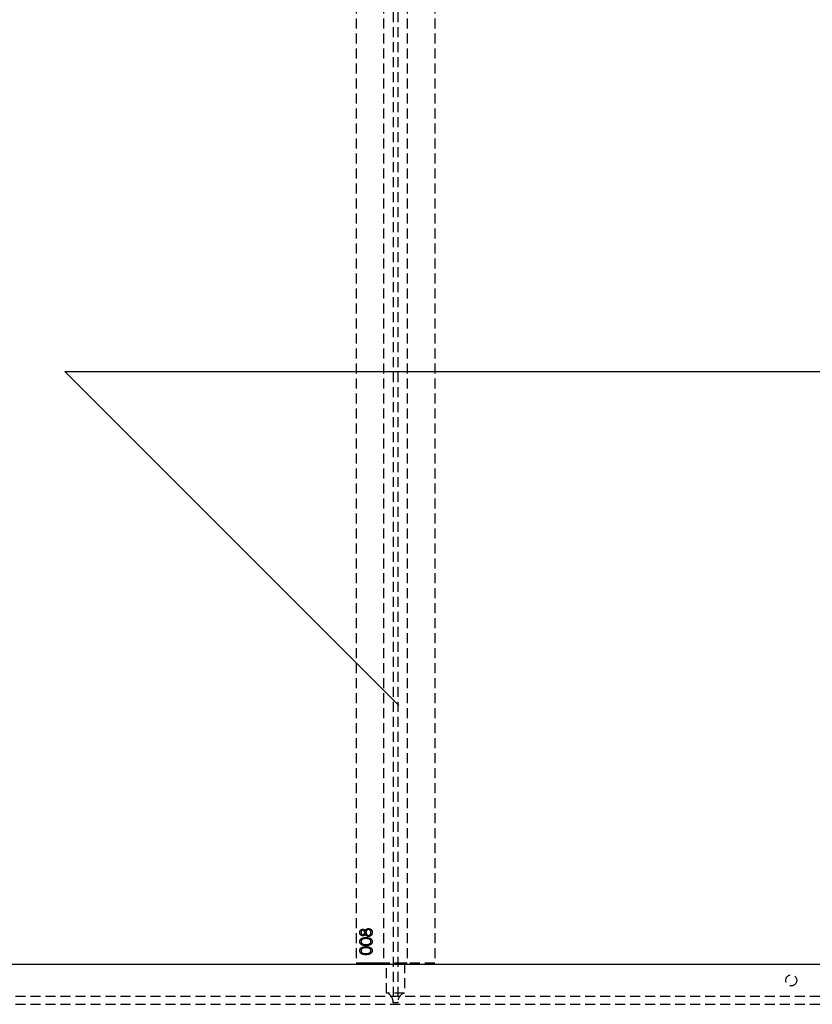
# Model space of a CAD drawing. Header units: millimetres. Extents: x 410 to 11678, y 2765 to 7100.
# Tile 19 of 38: x 2387 to 3395, y 4820 to 6071. Entities that reach past the tile are written whole.
import ezdxf

# ---------------------------------------------------------------- set-up
doc = ezdxf.new("R2010")
doc.units = ezdxf.units.MM
doc.header["$LTSCALE"] = 10
doc.linetypes.add('HIDDEN', pattern=[1.905, 1.27, -0.635])
doc.layers.add('Caillebotis', color=1, linetype='Continuous', lineweight=25)
doc.layers.add('Plancher inferieur', color=7, linetype='Continuous')

msp = doc.modelspace()

# ---------------------------------------------------------------- linework, layer by layer
at = {"layer": 'Caillebotis'}
for p, q in [((2444.8, 5624), (4294.8, 5624)), ((2869.1, 5199.7), (2444.8, 5624))]:
    msp.add_line(p, q, dxfattribs=at)
at = {"layer": 'Plancher inferieur', "linetype": 'HIDDEN'}
for p, q in [((2862, 6499.6), (2862, 4822.8)), ((2868, 6499.6), (2868, 4822.8)), ((2815, 6453.4), (2815, 4872.4)), ((2850, 6453.4), (2850, 4872.4)), ((2880, 6453.4), (2880, 4872.4)), ((2915, 6453.4), (2915, 4872.4)), ((5605, 4870.4), (410, 4870.4)), ((7405, 4870.4), (410, 4870.4)), ((2915, 4872.4), (2815, 4872.4)), ((2850, 4872.4), (2815, 4872.4)), ((2853.4, 4872.4), (2850, 4872.4)), ((2850, 4872.4), (2853.4, 4872.4)), ((2853.4, 4834.3), (2853.4, 4872.4)), ((2876.6, 4872.4), (2853.4, 4872.4)), ((2876.6, 4872.4), (2876.6, 4834.3)), ((2880, 4872.4), (2876.6, 4872.4)), ((2876.6, 4872.4), (2880, 4872.4)), ((2915, 4872.4), (2880, 4872.4)), ((7405, 4829.9), (410, 4829.9)), ((2876.6, 4834.3), (2853.4, 4834.3)), ((7405, 4819.9), (410, 4819.9)), ((2862, 4821.9), (2862, 4822.8)), ((2868, 4821.9), (2862, 4821.9)), ((2868, 4822.8), (2868, 4821.9))]:
    msp.add_line(p, q, dxfattribs=at)
msp.add_circle((3368, 4850.4), 7, dxfattribs=at)
msp.add_circle((3368, 4850.4), 7, dxfattribs=at)
for centre, start, end in [((2850, 4822.8), 0, 73.4022), ((2880, 4822.8), 106.5978, 180)]:
    msp.add_arc(centre, 12, start, end, dxfattribs=at)
for points, knots in [([(2819.6, 4911.3), (2819.6, 4911.4), (2819.7, 4911.8), (2819.8, 4912.4), (2819.9, 4912.9), (2820.2, 4913.4), (2820.4, 4913.9), (2820.8, 4914.3), (2821.2, 4914.7), (2821.6, 4915), (2822.1, 4915.2), (2822.5, 4915.4), (2823, 4915.5), (2823.4, 4915.5), (2823.5, 4915.5)], [0, 0, 0, 0, 0.089403, 0.176293, 0.262607, 0.34942, 0.435467, 0.518891, 0.600969, 0.683865, 0.765824, 0.844888, 0.922285, 1, 1, 1, 1]), ([(2819.6, 4911.3), (2819.6, 4911.4), (2819.7, 4911.8), (2819.8, 4912.4), (2819.9, 4912.9), (2820.2, 4913.4), (2820.4, 4913.9), (2820.8, 4914.3), (2821.2, 4914.7), (2821.6, 4915), (2822.1, 4915.2), (2822.5, 4915.4), (2823, 4915.5), (2823.4, 4915.5), (2823.5, 4915.5)], [0, 0, 0, 0, 0.089403, 0.176293, 0.262607, 0.34942, 0.435467, 0.518891, 0.600969, 0.683865, 0.765824, 0.844888, 0.922285, 1, 1, 1, 1]), ([(2823.5, 4906.9), (2823.3, 4906.9), (2823, 4906.9), (2822.5, 4907), (2822.1, 4907.2), (2821.6, 4907.4), (2821.2, 4907.7), (2820.8, 4908.1), (2820.4, 4908.6), (2820.1, 4909), (2819.9, 4909.6), (2819.8, 4910.1), (2819.7, 4910.7), (2819.6, 4911.1), (2819.6, 4911.3)], [0, 0, 0, 0, 0.074056, 0.148865, 0.22666, 0.308132, 0.391177, 0.473947, 0.557942, 0.645001, 0.733373, 0.821098, 0.90929, 1, 1, 1, 1]), ([(2823.5, 4906.9), (2823.3, 4906.9), (2823, 4906.9), (2822.5, 4907), (2822.1, 4907.2), (2821.6, 4907.4), (2821.2, 4907.7), (2820.8, 4908.1), (2820.4, 4908.6), (2820.1, 4909), (2819.9, 4909.6), (2819.8, 4910.1), (2819.7, 4910.7), (2819.6, 4911.1), (2819.6, 4911.3)], [0, 0, 0, 0, 0.074056, 0.148865, 0.22666, 0.308132, 0.391177, 0.473947, 0.557942, 0.645001, 0.733373, 0.821098, 0.90929, 1, 1, 1, 1]), ([(2819.6, 4899.6), (2819.6, 4899.7), (2819.6, 4899.9), (2819.7, 4900.3), (2819.7, 4900.6), (2819.8, 4900.9), (2820, 4901.3), (2820.1, 4901.6), (2820.3, 4901.9), (2820.5, 4902.2), (2820.7, 4902.5), (2820.9, 4902.8), (2821.2, 4903), (2821.5, 4903.3), (2821.9, 4903.5), (2822.2, 4903.7), (2822.6, 4903.9), (2823, 4904.1), (2823.4, 4904.2), (2823.9, 4904.4), (2824.4, 4904.5), (2825, 4904.6), (2825.6, 4904.7), (2826.2, 4904.7), (2826.8, 4904.7), (2827.3, 4904.7), (2827.5, 4904.7)], [0, 0, 0, 0, 0.033788, 0.067226, 0.099841, 0.132545, 0.16513, 0.198011, 0.23128, 0.265044, 0.299216, 0.334359, 0.369695, 0.406258, 0.443804, 0.482982, 0.523085, 0.565267, 0.609343, 0.656393, 0.705887, 0.758326, 0.813833, 0.872795, 0.934723, 1, 1, 1, 1]), ([(2819.6, 4899.6), (2819.6, 4899.7), (2819.6, 4899.9), (2819.7, 4900.3), (2819.7, 4900.6), (2819.8, 4900.9), (2820, 4901.3), (2820.1, 4901.6), (2820.3, 4901.9), (2820.5, 4902.2), (2820.7, 4902.5), (2820.9, 4902.8), (2821.2, 4903), (2821.5, 4903.3), (2821.9, 4903.5), (2822.2, 4903.7), (2822.6, 4903.9), (2823, 4904.1), (2823.4, 4904.2), (2823.9, 4904.4), (2824.4, 4904.5), (2825, 4904.6), (2825.6, 4904.7), (2826.2, 4904.7), (2826.8, 4904.7), (2827.3, 4904.7), (2827.5, 4904.7)], [0, 0, 0, 0, 0.033788, 0.067226, 0.099841, 0.132545, 0.16513, 0.198011, 0.23128, 0.265044, 0.299216, 0.334359, 0.369695, 0.406258, 0.443804, 0.482982, 0.523085, 0.565267, 0.609343, 0.656393, 0.705887, 0.758326, 0.813833, 0.872795, 0.934723, 1, 1, 1, 1]), ([(2823.5, 4914.2), (2823.4, 4914.2), (2823.3, 4914.2), (2823.1, 4914.1), (2822.8, 4914.1), (2822.6, 4914), (2822.5, 4913.9), (2822.3, 4913.7), (2822.1, 4913.6), (2821.9, 4913.4), (2821.7, 4913.2), (2821.6, 4913), (2821.5, 4912.7), (2821.3, 4912.5), (2821.3, 4912.2), (2821.2, 4911.9), (2821.2, 4911.5), (2821.2, 4911.3), (2821.2, 4911.2)], [0, 0, 0, 0, 0.050887, 0.101004, 0.151725, 0.203028, 0.256199, 0.311374, 0.369279, 0.430507, 0.492993, 0.556503, 0.622108, 0.690284, 0.761455, 0.836405, 0.915512, 1, 1, 1, 1]), ([(2823.5, 4914.2), (2823.4, 4914.2), (2823.3, 4914.2), (2823.1, 4914.1), (2822.8, 4914.1), (2822.6, 4914), (2822.5, 4913.9), (2822.3, 4913.7), (2822.1, 4913.6), (2821.9, 4913.4), (2821.7, 4913.2), (2821.6, 4913), (2821.5, 4912.7), (2821.3, 4912.5), (2821.3, 4912.2), (2821.2, 4911.9), (2821.2, 4911.5), (2821.2, 4911.3), (2821.2, 4911.2)], [0, 0, 0, 0, 0.050887, 0.101004, 0.151725, 0.203028, 0.256199, 0.311374, 0.369279, 0.430507, 0.492993, 0.556503, 0.622108, 0.690284, 0.761455, 0.836405, 0.915512, 1, 1, 1, 1]), ([(2821.2, 4911.2), (2821.2, 4911.1), (2821.2, 4910.9), (2821.2, 4910.6), (2821.3, 4910.3), (2821.3, 4910), (2821.4, 4909.7), (2821.6, 4909.5), (2821.7, 4909.3), (2821.9, 4909), (2822, 4908.9), (2822.2, 4908.7), (2822.4, 4908.5), (2822.6, 4908.4), (2822.8, 4908.3), (2823, 4908.3), (2823.3, 4908.2), (2823.4, 4908.2), (2823.5, 4908.2)], [0, 0, 0, 0, 0.075221, 0.147165, 0.216383, 0.283941, 0.350301, 0.414972, 0.479181, 0.544184, 0.607558, 0.667324, 0.725168, 0.781029, 0.834891, 0.889471, 0.944089, 1, 1, 1, 1]), ([(2821.2, 4911.2), (2821.2, 4911.1), (2821.2, 4910.9), (2821.2, 4910.6), (2821.3, 4910.3), (2821.3, 4910), (2821.4, 4909.7), (2821.6, 4909.5), (2821.7, 4909.3), (2821.9, 4909), (2822, 4908.9), (2822.2, 4908.7), (2822.4, 4908.5), (2822.6, 4908.4), (2822.8, 4908.3), (2823, 4908.3), (2823.3, 4908.2), (2823.4, 4908.2), (2823.5, 4908.2)], [0, 0, 0, 0, 0.075221, 0.147165, 0.216383, 0.283941, 0.350301, 0.414972, 0.479181, 0.544184, 0.607558, 0.667324, 0.725168, 0.781029, 0.834891, 0.889471, 0.944089, 1, 1, 1, 1]), ([(2823.5, 4915.5), (2823.7, 4915.5), (2824, 4915.5), (2824.5, 4915.4), (2824.9, 4915.2), (2825.3, 4915), (2825.7, 4914.7), (2826.1, 4914.3), (2826.4, 4913.9), (2826.6, 4913.6), (2826.7, 4913.4)], [0, 0, 0, 0, 0.121926, 0.239455, 0.354774, 0.471476, 0.592265, 0.718653, 0.854866, 1, 1, 1, 1]), ([(2823.5, 4915.5), (2823.7, 4915.5), (2824, 4915.5), (2824.5, 4915.4), (2824.9, 4915.2), (2825.3, 4915), (2825.7, 4914.7), (2826.1, 4914.3), (2826.4, 4913.9), (2826.6, 4913.6), (2826.7, 4913.4)], [0, 0, 0, 0, 0.121926, 0.239455, 0.354774, 0.471476, 0.592265, 0.718653, 0.854866, 1, 1, 1, 1]), ([(2826, 4911.2), (2826, 4911.4), (2826, 4911.6), (2825.9, 4912), (2825.8, 4912.4), (2825.6, 4912.7), (2825.5, 4913), (2825.2, 4913.3), (2825, 4913.6), (2824.7, 4913.8), (2824.4, 4913.9), (2824.1, 4914.1), (2823.8, 4914.2), (2823.6, 4914.2), (2823.5, 4914.2)], [0, 0, 0, 0, 0.089713, 0.178541, 0.266908, 0.356931, 0.445731, 0.530796, 0.614591, 0.698244, 0.779084, 0.855316, 0.928538, 1, 1, 1, 1]), ([(2826, 4911.2), (2826, 4911.4), (2826, 4911.6), (2825.9, 4912), (2825.8, 4912.4), (2825.6, 4912.7), (2825.5, 4913), (2825.2, 4913.3), (2825, 4913.6), (2824.7, 4913.8), (2824.4, 4913.9), (2824.1, 4914.1), (2823.8, 4914.2), (2823.6, 4914.2), (2823.5, 4914.2)], [0, 0, 0, 0, 0.089713, 0.178541, 0.266908, 0.356931, 0.445731, 0.530796, 0.614591, 0.698244, 0.779084, 0.855316, 0.928538, 1, 1, 1, 1]), ([(2823.5, 4908.2), (2823.6, 4908.2), (2823.7, 4908.2), (2824, 4908.3), (2824.2, 4908.3), (2824.4, 4908.4), (2824.6, 4908.6), (2824.8, 4908.7), (2825, 4908.9), (2825.2, 4909.1), (2825.4, 4909.3), (2825.6, 4909.6), (2825.7, 4909.8), (2825.8, 4910.1), (2825.9, 4910.4), (2825.9, 4910.6), (2826, 4910.9), (2826, 4911.1), (2826, 4911.2)], [0, 0, 0, 0, 0.054564, 0.107826, 0.161924, 0.21751, 0.274498, 0.334815, 0.397555, 0.464755, 0.532901, 0.600097, 0.665354, 0.731084, 0.796883, 0.863292, 0.930831, 1, 1, 1, 1]), ([(2823.5, 4908.2), (2823.6, 4908.2), (2823.7, 4908.2), (2824, 4908.3), (2824.2, 4908.3), (2824.4, 4908.4), (2824.6, 4908.6), (2824.8, 4908.7), (2825, 4908.9), (2825.2, 4909.1), (2825.4, 4909.3), (2825.6, 4909.6), (2825.7, 4909.8), (2825.8, 4910.1), (2825.9, 4910.4), (2825.9, 4910.6), (2826, 4910.9), (2826, 4911.1), (2826, 4911.2)], [0, 0, 0, 0, 0.054564, 0.107826, 0.161924, 0.21751, 0.274498, 0.334815, 0.397555, 0.464755, 0.532901, 0.600097, 0.665354, 0.731084, 0.796883, 0.863292, 0.930831, 1, 1, 1, 1]), ([(2826.7, 4909), (2826.6, 4908.9), (2826.4, 4908.5), (2826.1, 4908.1), (2825.7, 4907.7), (2825.3, 4907.4), (2824.9, 4907.2), (2824.4, 4907), (2824, 4906.9), (2823.6, 4906.9), (2823.5, 4906.9)], [0, 0, 0, 0, 0.145849, 0.281964, 0.410893, 0.535063, 0.654726, 0.77015, 0.884564, 1, 1, 1, 1]), ([(2826.7, 4909), (2826.6, 4908.9), (2826.4, 4908.5), (2826.1, 4908.1), (2825.7, 4907.7), (2825.3, 4907.4), (2824.9, 4907.2), (2824.4, 4907), (2824, 4906.9), (2823.6, 4906.9), (2823.5, 4906.9)], [0, 0, 0, 0, 0.145849, 0.281964, 0.410893, 0.535063, 0.654726, 0.77015, 0.884564, 1, 1, 1, 1]), ([(2826.7, 4913.4), (2826.7, 4913.5), (2826.9, 4913.7), (2827.1, 4914.1), (2827.3, 4914.4), (2827.5, 4914.7), (2827.7, 4915), (2827.9, 4915.2), (2828.2, 4915.4), (2828.4, 4915.6), (2828.7, 4915.8), (2828.9, 4915.9), (2829.2, 4916), (2829.5, 4916.1), (2829.7, 4916.2), (2830, 4916.2), (2830.3, 4916.3), (2830.5, 4916.3), (2830.7, 4916.3)], [0, 0, 0, 0, 0.079515, 0.15508, 0.226871, 0.295896, 0.362033, 0.425089, 0.485374, 0.544048, 0.601006, 0.657885, 0.714011, 0.769498, 0.826152, 0.8829, 0.940709, 1, 1, 1, 1]), ([(2826.7, 4913.4), (2826.7, 4913.5), (2826.9, 4913.7), (2827.1, 4914.1), (2827.3, 4914.4), (2827.5, 4914.7), (2827.7, 4915), (2827.9, 4915.2), (2828.2, 4915.4), (2828.4, 4915.6), (2828.7, 4915.8), (2828.9, 4915.9), (2829.2, 4916), (2829.5, 4916.1), (2829.7, 4916.2), (2830, 4916.2), (2830.3, 4916.3), (2830.5, 4916.3), (2830.7, 4916.3)], [0, 0, 0, 0, 0.079515, 0.15508, 0.226871, 0.295896, 0.362033, 0.425089, 0.485374, 0.544048, 0.601006, 0.657885, 0.714011, 0.769498, 0.826152, 0.8829, 0.940709, 1, 1, 1, 1]), ([(2830.8, 4906.1), (2830.7, 4906.1), (2830.5, 4906.1), (2830.2, 4906.1), (2829.9, 4906.2), (2829.6, 4906.3), (2829.3, 4906.4), (2829, 4906.5), (2828.7, 4906.6), (2828.5, 4906.8), (2828.2, 4907), (2828, 4907.2), (2827.7, 4907.4), (2827.5, 4907.7), (2827.3, 4908), (2827.1, 4908.3), (2826.9, 4908.7), (2826.7, 4908.9), (2826.7, 4909)], [0, 0, 0, 0, 0.058845, 0.116298, 0.172649, 0.228746, 0.284538, 0.340718, 0.397083, 0.453952, 0.512754, 0.573075, 0.636439, 0.702408, 0.771517, 0.844208, 0.920082, 1, 1, 1, 1]), ([(2830.8, 4906.1), (2830.7, 4906.1), (2830.5, 4906.1), (2830.2, 4906.1), (2829.9, 4906.2), (2829.6, 4906.3), (2829.3, 4906.4), (2829, 4906.5), (2828.7, 4906.6), (2828.5, 4906.8), (2828.2, 4907), (2828, 4907.2), (2827.7, 4907.4), (2827.5, 4907.7), (2827.3, 4908), (2827.1, 4908.3), (2826.9, 4908.7), (2826.7, 4908.9), (2826.7, 4909)], [0, 0, 0, 0, 0.058845, 0.116298, 0.172649, 0.228746, 0.284538, 0.340718, 0.397083, 0.453952, 0.512754, 0.573075, 0.636439, 0.702408, 0.771517, 0.844208, 0.920082, 1, 1, 1, 1]), ([(2830.7, 4914.9), (2830.6, 4914.9), (2830.4, 4914.9), (2830.1, 4914.9), (2829.8, 4914.8), (2829.5, 4914.7), (2829.2, 4914.5), (2829, 4914.3), (2828.7, 4914.1), (2828.5, 4913.9), (2828.3, 4913.6), (2828.1, 4913.3), (2827.9, 4913), (2827.8, 4912.7), (2827.6, 4912.3), (2827.6, 4912), (2827.5, 4911.6), (2827.5, 4911.4), (2827.5, 4911.3)], [0, 0, 0, 0, 0.05733, 0.113045, 0.169155, 0.225739, 0.283781, 0.3434, 0.406267, 0.471742, 0.538342, 0.603393, 0.667654, 0.732268, 0.797037, 0.86307, 0.930368, 1, 1, 1, 1]), ([(2830.7, 4914.9), (2830.6, 4914.9), (2830.4, 4914.9), (2830.1, 4914.9), (2829.8, 4914.8), (2829.5, 4914.7), (2829.2, 4914.5), (2829, 4914.3), (2828.7, 4914.1), (2828.5, 4913.9), (2828.3, 4913.6), (2828.1, 4913.3), (2827.9, 4913), (2827.8, 4912.7), (2827.6, 4912.3), (2827.6, 4912), (2827.5, 4911.6), (2827.5, 4911.4), (2827.5, 4911.3)], [0, 0, 0, 0, 0.05733, 0.113045, 0.169155, 0.225739, 0.283781, 0.3434, 0.406267, 0.471742, 0.538342, 0.603393, 0.667654, 0.732268, 0.797037, 0.86307, 0.930368, 1, 1, 1, 1]), ([(2827.5, 4911.3), (2827.5, 4911.1), (2827.5, 4910.9), (2827.6, 4910.5), (2827.7, 4910.1), (2827.8, 4909.8), (2827.9, 4909.4), (2828.1, 4909.1), (2828.3, 4908.8), (2828.5, 4908.5), (2828.8, 4908.3), (2829, 4908.1), (2829.3, 4907.9), (2829.6, 4907.7), (2829.9, 4907.6), (2830.2, 4907.5), (2830.5, 4907.4), (2830.7, 4907.4), (2830.8, 4907.4)], [0, 0, 0, 0, 0.071258, 0.13979, 0.206465, 0.271493, 0.336029, 0.400214, 0.464659, 0.529715, 0.594078, 0.655637, 0.714894, 0.772151, 0.829026, 0.88514, 0.942088, 1, 1, 1, 1]), ([(2827.5, 4911.3), (2827.5, 4911.1), (2827.5, 4910.9), (2827.6, 4910.5), (2827.7, 4910.1), (2827.8, 4909.8), (2827.9, 4909.4), (2828.1, 4909.1), (2828.3, 4908.8), (2828.5, 4908.5), (2828.8, 4908.3), (2829, 4908.1), (2829.3, 4907.9), (2829.6, 4907.7), (2829.9, 4907.6), (2830.2, 4907.5), (2830.5, 4907.4), (2830.7, 4907.4), (2830.8, 4907.4)], [0, 0, 0, 0, 0.071258, 0.13979, 0.206465, 0.271493, 0.336029, 0.400214, 0.464659, 0.529715, 0.594078, 0.655637, 0.714894, 0.772151, 0.829026, 0.88514, 0.942088, 1, 1, 1, 1]), ([(2827.5, 4904.7), (2827.8, 4904.7), (2828.2, 4904.7), (2828.9, 4904.7), (2829.5, 4904.7), (2830.1, 4904.6), (2830.6, 4904.5), (2831.1, 4904.4), (2831.6, 4904.2), (2832, 4904.1), (2832.4, 4903.9), (2832.8, 4903.7), (2833.2, 4903.5), (2833.5, 4903.3), (2833.8, 4903), (2834.1, 4902.8), (2834.3, 4902.5), (2834.6, 4902.2), (2834.8, 4901.9), (2834.9, 4901.6), (2835.1, 4901.3), (2835.2, 4901), (2835.3, 4900.6), (2835.4, 4900.3), (2835.4, 4899.9), (2835.4, 4899.7), (2835.4, 4899.6)], [0, 0, 0, 0, 0.065069, 0.127067, 0.185532, 0.240785, 0.293004, 0.342556, 0.388955, 0.432815, 0.474671, 0.514821, 0.553655, 0.591479, 0.627861, 0.663639, 0.698823, 0.733433, 0.76763, 0.801074, 0.83425, 0.86697, 0.899712, 0.932696, 0.966173, 1, 1, 1, 1]), ([(2827.5, 4904.7), (2827.8, 4904.7), (2828.2, 4904.7), (2828.9, 4904.7), (2829.5, 4904.7), (2830.1, 4904.6), (2830.6, 4904.5), (2831.1, 4904.4), (2831.6, 4904.2), (2832, 4904.1), (2832.4, 4903.9), (2832.8, 4903.7), (2833.2, 4903.5), (2833.5, 4903.3), (2833.8, 4903), (2834.1, 4902.8), (2834.3, 4902.5), (2834.6, 4902.2), (2834.8, 4901.9), (2834.9, 4901.6), (2835.1, 4901.3), (2835.2, 4901), (2835.3, 4900.6), (2835.4, 4900.3), (2835.4, 4899.9), (2835.4, 4899.7), (2835.4, 4899.6)], [0, 0, 0, 0, 0.065069, 0.127067, 0.185532, 0.240785, 0.293004, 0.342556, 0.388955, 0.432815, 0.474671, 0.514821, 0.553655, 0.591479, 0.627861, 0.663639, 0.698823, 0.733433, 0.76763, 0.801074, 0.83425, 0.86697, 0.899712, 0.932696, 0.966173, 1, 1, 1, 1]), ([(2830.7, 4916.3), (2830.8, 4916.3), (2831.1, 4916.3), (2831.5, 4916.2), (2831.9, 4916.1), (2832.3, 4916), (2832.7, 4915.8), (2833.1, 4915.6), (2833.4, 4915.4), (2833.6, 4915.2), (2833.8, 4915.1)], [0, 0, 0, 0, 0.128154, 0.253665, 0.377314, 0.500218, 0.62293, 0.745847, 0.871399, 1, 1, 1, 1]), ([(2830.7, 4916.3), (2830.8, 4916.3), (2831.1, 4916.3), (2831.5, 4916.2), (2831.9, 4916.1), (2832.3, 4916), (2832.7, 4915.8), (2833.1, 4915.6), (2833.4, 4915.4), (2833.6, 4915.2), (2833.8, 4915.1)], [0, 0, 0, 0, 0.128154, 0.253665, 0.377314, 0.500218, 0.62293, 0.745847, 0.871399, 1, 1, 1, 1]), ([(2833.9, 4911.2), (2833.9, 4911.3), (2833.9, 4911.6), (2833.8, 4912), (2833.7, 4912.4), (2833.6, 4912.7), (2833.5, 4913.1), (2833.3, 4913.4), (2833.1, 4913.7), (2832.9, 4913.9), (2832.7, 4914.2), (2832.4, 4914.4), (2832.2, 4914.5), (2831.9, 4914.7), (2831.6, 4914.8), (2831.3, 4914.9), (2831, 4914.9), (2830.8, 4914.9), (2830.7, 4914.9)], [0, 0, 0, 0, 0.076555, 0.149154, 0.218816, 0.285398, 0.350346, 0.414155, 0.477206, 0.540391, 0.602222, 0.662051, 0.719949, 0.775919, 0.831123, 0.886673, 0.942555, 1, 1, 1, 1]), ([(2833.9, 4911.2), (2833.9, 4911.3), (2833.9, 4911.6), (2833.8, 4912), (2833.7, 4912.4), (2833.6, 4912.7), (2833.5, 4913.1), (2833.3, 4913.4), (2833.1, 4913.7), (2832.9, 4913.9), (2832.7, 4914.2), (2832.4, 4914.4), (2832.2, 4914.5), (2831.9, 4914.7), (2831.6, 4914.8), (2831.3, 4914.9), (2831, 4914.9), (2830.8, 4914.9), (2830.7, 4914.9)], [0, 0, 0, 0, 0.076555, 0.149154, 0.218816, 0.285398, 0.350346, 0.414155, 0.477206, 0.540391, 0.602222, 0.662051, 0.719949, 0.775919, 0.831123, 0.886673, 0.942555, 1, 1, 1, 1]), ([(2835.4, 4911.2), (2835.4, 4911), (2835.4, 4910.6), (2835.3, 4910), (2835.2, 4909.5), (2835.1, 4909), (2834.9, 4908.5), (2834.6, 4908.1), (2834.3, 4907.7), (2834, 4907.4), (2833.6, 4907.1), (2833.2, 4906.8), (2832.8, 4906.6), (2832.4, 4906.4), (2832, 4906.3), (2831.6, 4906.2), (2831.2, 4906.1), (2830.9, 4906.1), (2830.8, 4906.1)], [0, 0, 0, 0, 0.078555, 0.152861, 0.223556, 0.290371, 0.355398, 0.418285, 0.480381, 0.543065, 0.604915, 0.664388, 0.721932, 0.77801, 0.833832, 0.888863, 0.94409, 1, 1, 1, 1]), ([(2830.8, 4907.4), (2831, 4907.4), (2831.2, 4907.5), (2831.6, 4907.5), (2832, 4907.7), (2832.4, 4907.9), (2832.7, 4908.2), (2833, 4908.5), (2833.3, 4908.8), (2833.5, 4909.2), (2833.7, 4909.7), (2833.8, 4910.1), (2833.9, 4910.6), (2833.9, 4911), (2833.9, 4911.2)], [0, 0, 0, 0, 0.0749108, 0.1491653, 0.2245331, 0.3023977, 0.3820069, 0.4612503, 0.542201, 0.6265141, 0.7144096, 0.8048701, 0.9001105, 1, 1, 1, 1]), ([(2830.8, 4907.4), (2831, 4907.4), (2831.2, 4907.5), (2831.6, 4907.5), (2832, 4907.7), (2832.4, 4907.9), (2832.7, 4908.2), (2833, 4908.5), (2833.3, 4908.8), (2833.5, 4909.2), (2833.7, 4909.7), (2833.8, 4910.1), (2833.9, 4910.6), (2833.9, 4911), (2833.9, 4911.2)], [0, 0, 0, 0, 0.0749108, 0.1491653, 0.2245331, 0.3023977, 0.3820069, 0.4612503, 0.542201, 0.6265141, 0.7144096, 0.8048701, 0.9001105, 1, 1, 1, 1]), ([(2835.4, 4911.2), (2835.4, 4911), (2835.4, 4910.6), (2835.3, 4910), (2835.2, 4909.5), (2835.1, 4909), (2834.9, 4908.5), (2834.6, 4908.1), (2834.3, 4907.7), (2834, 4907.4), (2833.6, 4907.1), (2833.2, 4906.8), (2832.8, 4906.6), (2832.4, 4906.4), (2832, 4906.3), (2831.6, 4906.2), (2831.2, 4906.1), (2830.9, 4906.1), (2830.8, 4906.1)], [0, 0, 0, 0, 0.078555, 0.152861, 0.223556, 0.290371, 0.355398, 0.418285, 0.480381, 0.543065, 0.604915, 0.664388, 0.721932, 0.77801, 0.833832, 0.888863, 0.94409, 1, 1, 1, 1]), ([(2833.8, 4915.1), (2833.9, 4915), (2834.1, 4914.8), (2834.5, 4914.4), (2834.8, 4913.9), (2835, 4913.5), (2835.2, 4912.9), (2835.3, 4912.4), (2835.4, 4911.8), (2835.4, 4911.4), (2835.4, 4911.2)], [0, 0, 0, 0, 0.119283, 0.237093, 0.354796, 0.474576, 0.59746, 0.724926, 0.858883, 1, 1, 1, 1]), ([(2833.8, 4915.1), (2833.9, 4915), (2834.1, 4914.8), (2834.5, 4914.4), (2834.8, 4913.9), (2835, 4913.5), (2835.2, 4912.9), (2835.3, 4912.4), (2835.4, 4911.8), (2835.4, 4911.4), (2835.4, 4911.2)], [0, 0, 0, 0, 0.119283, 0.237093, 0.354796, 0.474576, 0.59746, 0.724926, 0.858883, 1, 1, 1, 1]), ([(2827.5, 4894.6), (2827.3, 4894.6), (2826.8, 4894.6), (2826.1, 4894.6), (2825.5, 4894.6), (2824.9, 4894.7), (2824.3, 4894.8), (2823.8, 4894.9), (2823.4, 4895), (2822.9, 4895.2), (2822.5, 4895.3), (2822.2, 4895.5), (2821.8, 4895.7), (2821.5, 4895.9), (2821.2, 4896.2), (2820.9, 4896.4), (2820.7, 4896.7), (2820.5, 4897), (2820.3, 4897.3), (2820.1, 4897.6), (2820, 4897.9), (2819.8, 4898.2), (2819.7, 4898.5), (2819.7, 4898.9), (2819.6, 4899.2), (2819.6, 4899.4), (2819.6, 4899.6)], [0, 0, 0, 0, 0.06859, 0.133236, 0.194298, 0.251261, 0.304491, 0.354209, 0.400451, 0.443378, 0.483979, 0.523213, 0.561001, 0.597856, 0.633471, 0.668265, 0.702638, 0.736825, 0.77043, 0.803572, 0.835925, 0.86847, 0.900854, 0.933471, 0.96626, 1, 1, 1, 1]), ([(2827.5, 4894.6), (2827.3, 4894.6), (2826.8, 4894.6), (2826.1, 4894.6), (2825.5, 4894.6), (2824.9, 4894.7), (2824.3, 4894.8), (2823.8, 4894.9), (2823.4, 4895), (2822.9, 4895.2), (2822.5, 4895.3), (2822.2, 4895.5), (2821.8, 4895.7), (2821.5, 4895.9), (2821.2, 4896.2), (2820.9, 4896.4), (2820.7, 4896.7), (2820.5, 4897), (2820.3, 4897.3), (2820.1, 4897.6), (2820, 4897.9), (2819.8, 4898.2), (2819.7, 4898.5), (2819.7, 4898.9), (2819.6, 4899.2), (2819.6, 4899.4), (2819.6, 4899.6)], [0, 0, 0, 0, 0.06859, 0.133236, 0.194298, 0.251261, 0.304491, 0.354209, 0.400451, 0.443378, 0.483979, 0.523213, 0.561001, 0.597856, 0.633471, 0.668265, 0.702638, 0.736825, 0.77043, 0.803572, 0.835925, 0.86847, 0.900854, 0.933471, 0.96626, 1, 1, 1, 1]), ([(2819.6, 4888), (2819.6, 4888.1), (2819.6, 4888.4), (2819.7, 4888.7), (2819.7, 4889.1), (2819.8, 4889.4), (2820, 4889.7), (2820.1, 4890.1), (2820.3, 4890.4), (2820.5, 4890.7), (2820.7, 4890.9), (2820.9, 4891.2), (2821.2, 4891.5), (2821.5, 4891.7), (2821.9, 4891.9), (2822.2, 4892.2), (2822.6, 4892.3), (2823, 4892.5), (2823.4, 4892.7), (2823.9, 4892.8), (2824.4, 4892.9), (2825, 4893), (2825.6, 4893.1), (2826.2, 4893.2), (2826.8, 4893.2), (2827.3, 4893.2), (2827.5, 4893.2)], [0, 0, 0, 0, 0.033788, 0.067226, 0.099841, 0.132545, 0.16513, 0.198011, 0.23128, 0.265044, 0.299216, 0.334359, 0.369695, 0.406258, 0.443804, 0.482982, 0.523085, 0.565267, 0.609343, 0.656393, 0.705887, 0.758326, 0.813833, 0.872795, 0.934723, 1, 1, 1, 1]), ([(2819.6, 4888), (2819.6, 4888.1), (2819.6, 4888.4), (2819.7, 4888.7), (2819.7, 4889.1), (2819.8, 4889.4), (2820, 4889.7), (2820.1, 4890.1), (2820.3, 4890.4), (2820.5, 4890.7), (2820.7, 4890.9), (2820.9, 4891.2), (2821.2, 4891.5), (2821.5, 4891.7), (2821.9, 4891.9), (2822.2, 4892.2), (2822.6, 4892.3), (2823, 4892.5), (2823.4, 4892.7), (2823.9, 4892.8), (2824.4, 4892.9), (2825, 4893), (2825.6, 4893.1), (2826.2, 4893.2), (2826.8, 4893.2), (2827.3, 4893.2), (2827.5, 4893.2)], [0, 0, 0, 0, 0.033788, 0.067226, 0.099841, 0.132545, 0.16513, 0.198011, 0.23128, 0.265044, 0.299216, 0.334359, 0.369695, 0.406258, 0.443804, 0.482982, 0.523085, 0.565267, 0.609343, 0.656393, 0.705887, 0.758326, 0.813833, 0.872795, 0.934723, 1, 1, 1, 1]), ([(2827.5, 4903.4), (2827.3, 4903.4), (2827, 4903.4), (2826.5, 4903.4), (2826, 4903.3), (2825.5, 4903.3), (2825.1, 4903.2), (2824.7, 4903.1), (2824.3, 4903), (2823.9, 4902.9), (2823.6, 4902.8), (2823.2, 4902.6), (2822.9, 4902.5), (2822.7, 4902.3), (2822.4, 4902.1), (2822.2, 4901.9), (2822, 4901.7), (2821.8, 4901.4), (2821.5, 4901.1), (2821.3, 4900.6), (2821.2, 4900.1), (2821.2, 4899.8), (2821.2, 4899.6)], [0, 0, 0, 0, 0.065674, 0.128473, 0.188155, 0.24508, 0.299416, 0.350785, 0.399899, 0.446624, 0.491202, 0.533319, 0.573791, 0.612461, 0.649528, 0.685459, 0.720284, 0.754012, 0.819093, 0.880506, 0.940318, 1, 1, 1, 1]), ([(2827.5, 4903.4), (2827.3, 4903.4), (2827, 4903.4), (2826.5, 4903.4), (2826, 4903.3), (2825.5, 4903.3), (2825.1, 4903.2), (2824.7, 4903.1), (2824.3, 4903), (2823.9, 4902.9), (2823.6, 4902.8), (2823.2, 4902.6), (2822.9, 4902.5), (2822.7, 4902.3), (2822.4, 4902.1), (2822.2, 4901.9), (2822, 4901.7), (2821.8, 4901.4), (2821.5, 4901.1), (2821.3, 4900.6), (2821.2, 4900.1), (2821.2, 4899.8), (2821.2, 4899.6)], [0, 0, 0, 0, 0.065674, 0.128473, 0.188155, 0.24508, 0.299416, 0.350785, 0.399899, 0.446624, 0.491202, 0.533319, 0.573791, 0.612461, 0.649528, 0.685459, 0.720284, 0.754012, 0.819093, 0.880506, 0.940318, 1, 1, 1, 1]), ([(2821.2, 4899.6), (2821.2, 4899.4), (2821.2, 4899.1), (2821.3, 4898.6), (2821.5, 4898.2), (2821.8, 4897.8), (2822, 4897.5), (2822.2, 4897.3), (2822.4, 4897.1), (2822.6, 4896.9), (2822.9, 4896.8), (2823.2, 4896.6), (2823.4, 4896.5), (2823.8, 4896.4), (2824.1, 4896.2), (2824.5, 4896.2), (2824.9, 4896.1), (2825.3, 4896), (2825.8, 4896), (2826.4, 4895.9), (2826.9, 4895.9), (2827.3, 4895.9), (2827.5, 4895.9)], [0, 0, 0, 0, 0.060377, 0.120865, 0.182579, 0.247626, 0.281336, 0.315119, 0.349457, 0.384606, 0.421016, 0.458237, 0.496894, 0.537315, 0.58021, 0.627167, 0.678438, 0.734024, 0.793778, 0.857736, 0.926709, 1, 1, 1, 1]), ([(2821.2, 4899.6), (2821.2, 4899.4), (2821.2, 4899.1), (2821.3, 4898.6), (2821.5, 4898.2), (2821.8, 4897.8), (2822, 4897.5), (2822.2, 4897.3), (2822.4, 4897.1), (2822.6, 4896.9), (2822.9, 4896.8), (2823.2, 4896.6), (2823.4, 4896.5), (2823.8, 4896.4), (2824.1, 4896.2), (2824.5, 4896.2), (2824.9, 4896.1), (2825.3, 4896), (2825.8, 4896), (2826.4, 4895.9), (2826.9, 4895.9), (2827.3, 4895.9), (2827.5, 4895.9)], [0, 0, 0, 0, 0.060377, 0.120865, 0.182579, 0.247626, 0.281336, 0.315119, 0.349457, 0.384606, 0.421016, 0.458237, 0.496894, 0.537315, 0.58021, 0.627167, 0.678438, 0.734024, 0.793778, 0.857736, 0.926709, 1, 1, 1, 1]), ([(2827.5, 4891.9), (2827.3, 4891.9), (2827, 4891.9), (2826.5, 4891.8), (2826, 4891.8), (2825.5, 4891.7), (2825.1, 4891.7), (2824.7, 4891.6), (2824.3, 4891.5), (2823.9, 4891.4), (2823.6, 4891.2), (2823.2, 4891.1), (2822.9, 4890.9), (2822.7, 4890.8), (2822.4, 4890.6), (2822.2, 4890.4), (2822, 4890.2), (2821.8, 4889.9), (2821.5, 4889.5), (2821.3, 4889), (2821.2, 4888.6), (2821.2, 4888.2), (2821.2, 4888.1)], [0, 0, 0, 0, 0.065674, 0.128473, 0.188155, 0.24508, 0.299416, 0.350785, 0.399899, 0.446624, 0.491202, 0.533319, 0.573791, 0.612461, 0.649528, 0.685459, 0.720284, 0.754012, 0.819093, 0.880506, 0.940318, 1, 1, 1, 1]), ([(2827.5, 4891.9), (2827.3, 4891.9), (2827, 4891.9), (2826.5, 4891.8), (2826, 4891.8), (2825.5, 4891.7), (2825.1, 4891.7), (2824.7, 4891.6), (2824.3, 4891.5), (2823.9, 4891.4), (2823.6, 4891.2), (2823.2, 4891.1), (2822.9, 4890.9), (2822.7, 4890.8), (2822.4, 4890.6), (2822.2, 4890.4), (2822, 4890.2), (2821.8, 4889.9), (2821.5, 4889.5), (2821.3, 4889), (2821.2, 4888.6), (2821.2, 4888.2), (2821.2, 4888.1)], [0, 0, 0, 0, 0.065674, 0.128473, 0.188155, 0.24508, 0.299416, 0.350785, 0.399899, 0.446624, 0.491202, 0.533319, 0.573791, 0.612461, 0.649528, 0.685459, 0.720284, 0.754012, 0.819093, 0.880506, 0.940318, 1, 1, 1, 1]), ([(2831.3, 4902.8), (2831.2, 4902.9), (2830.9, 4903), (2830.5, 4903.1), (2830, 4903.2), (2829.6, 4903.3), (2829.1, 4903.3), (2828.6, 4903.4), (2828.1, 4903.4), (2827.7, 4903.4), (2827.5, 4903.4)], [0, 0, 0, 0, 0.110588, 0.224542, 0.342503, 0.464324, 0.590756, 0.722227, 0.858843, 1, 1, 1, 1]), ([(2831.3, 4902.8), (2831.2, 4902.9), (2830.9, 4903), (2830.5, 4903.1), (2830, 4903.2), (2829.6, 4903.3), (2829.1, 4903.3), (2828.6, 4903.4), (2828.1, 4903.4), (2827.7, 4903.4), (2827.5, 4903.4)], [0, 0, 0, 0, 0.110588, 0.224542, 0.342503, 0.464324, 0.590756, 0.722227, 0.858843, 1, 1, 1, 1]), ([(2835.4, 4899.6), (2835.4, 4899.4), (2835.4, 4899.2), (2835.4, 4898.9), (2835.3, 4898.5), (2835.2, 4898.2), (2835.1, 4897.9), (2834.9, 4897.6), (2834.8, 4897.3), (2834.6, 4897), (2834.4, 4896.7), (2834.1, 4896.4), (2833.8, 4896.2), (2833.5, 4896), (2833.2, 4895.7), (2832.9, 4895.5), (2832.5, 4895.4), (2832.1, 4895.2), (2831.7, 4895), (2831.2, 4894.9), (2830.7, 4894.8), (2830.1, 4894.7), (2829.5, 4894.6), (2828.9, 4894.6), (2828.2, 4894.6), (2827.8, 4894.6), (2827.5, 4894.6)], [0, 0, 0, 0, 0.033789, 0.066625, 0.099289, 0.131367, 0.163592, 0.196113, 0.228912, 0.26217, 0.296004, 0.330232, 0.365076, 0.400968, 0.437877, 0.475966, 0.51564, 0.556675, 0.600028, 0.64669, 0.696419, 0.749772, 0.80685, 0.86743, 0.931884, 1, 1, 1, 1]), ([(2827.5, 4895.9), (2827.7, 4895.9), (2828.1, 4895.9), (2828.7, 4895.9), (2829.2, 4896), (2829.7, 4896), (2830.1, 4896.1), (2830.6, 4896.1), (2830.9, 4896.2), (2831.3, 4896.4), (2831.6, 4896.5), (2831.9, 4896.6), (2832.1, 4896.8), (2832.4, 4896.9), (2832.6, 4897.1), (2832.8, 4897.3), (2833, 4897.5), (2833.3, 4897.8), (2833.5, 4898.2), (2833.7, 4898.6), (2833.8, 4899.1), (2833.9, 4899.4), (2833.9, 4899.6)], [0, 0, 0, 0, 0.072955, 0.141591, 0.205573, 0.265315, 0.320613, 0.371477, 0.418453, 0.461364, 0.501801, 0.540474, 0.577852, 0.614276, 0.64966, 0.684283, 0.718344, 0.752068, 0.817643, 0.879716, 0.939962, 1, 1, 1, 1]), ([(2827.5, 4895.9), (2827.7, 4895.9), (2828.1, 4895.9), (2828.7, 4895.9), (2829.2, 4896), (2829.7, 4896), (2830.1, 4896.1), (2830.6, 4896.1), (2830.9, 4896.2), (2831.3, 4896.4), (2831.6, 4896.5), (2831.9, 4896.6), (2832.1, 4896.8), (2832.4, 4896.9), (2832.6, 4897.1), (2832.8, 4897.3), (2833, 4897.5), (2833.3, 4897.8), (2833.5, 4898.2), (2833.7, 4898.6), (2833.8, 4899.1), (2833.9, 4899.4), (2833.9, 4899.6)], [0, 0, 0, 0, 0.072955, 0.141591, 0.205573, 0.265315, 0.320613, 0.371477, 0.418453, 0.461364, 0.501801, 0.540474, 0.577852, 0.614276, 0.64966, 0.684283, 0.718344, 0.752068, 0.817643, 0.879716, 0.939962, 1, 1, 1, 1]), ([(2835.4, 4899.6), (2835.4, 4899.4), (2835.4, 4899.2), (2835.4, 4898.9), (2835.3, 4898.5), (2835.2, 4898.2), (2835.1, 4897.9), (2834.9, 4897.6), (2834.8, 4897.3), (2834.6, 4897), (2834.4, 4896.7), (2834.1, 4896.4), (2833.8, 4896.2), (2833.5, 4896), (2833.2, 4895.7), (2832.9, 4895.5), (2832.5, 4895.4), (2832.1, 4895.2), (2831.7, 4895), (2831.2, 4894.9), (2830.7, 4894.8), (2830.1, 4894.7), (2829.5, 4894.6), (2828.9, 4894.6), (2828.2, 4894.6), (2827.8, 4894.6), (2827.5, 4894.6)], [0, 0, 0, 0, 0.033789, 0.066625, 0.099289, 0.131367, 0.163592, 0.196113, 0.228912, 0.26217, 0.296004, 0.330232, 0.365076, 0.400968, 0.437877, 0.475966, 0.51564, 0.556675, 0.600028, 0.64669, 0.696419, 0.749772, 0.80685, 0.86743, 0.931884, 1, 1, 1, 1]), ([(2827.5, 4893.2), (2827.8, 4893.2), (2828.2, 4893.2), (2828.9, 4893.2), (2829.5, 4893.1), (2830.1, 4893), (2830.6, 4892.9), (2831.1, 4892.8), (2831.6, 4892.7), (2832, 4892.5), (2832.4, 4892.4), (2832.8, 4892.2), (2833.2, 4892), (2833.5, 4891.7), (2833.8, 4891.5), (2834.1, 4891.2), (2834.3, 4891), (2834.6, 4890.7), (2834.8, 4890.4), (2834.9, 4890.1), (2835.1, 4889.7), (2835.2, 4889.4), (2835.3, 4889.1), (2835.4, 4888.7), (2835.4, 4888.4), (2835.4, 4888.1), (2835.4, 4888)], [0, 0, 0, 0, 0.065069, 0.127067, 0.185532, 0.240785, 0.293004, 0.342556, 0.388955, 0.432815, 0.474671, 0.514821, 0.553655, 0.591479, 0.627861, 0.663639, 0.698823, 0.733433, 0.76763, 0.801074, 0.83425, 0.86697, 0.899712, 0.932696, 0.966173, 1, 1, 1, 1]), ([(2827.5, 4893.2), (2827.8, 4893.2), (2828.2, 4893.2), (2828.9, 4893.2), (2829.5, 4893.1), (2830.1, 4893), (2830.6, 4892.9), (2831.1, 4892.8), (2831.6, 4892.7), (2832, 4892.5), (2832.4, 4892.4), (2832.8, 4892.2), (2833.2, 4892), (2833.5, 4891.7), (2833.8, 4891.5), (2834.1, 4891.2), (2834.3, 4891), (2834.6, 4890.7), (2834.8, 4890.4), (2834.9, 4890.1), (2835.1, 4889.7), (2835.2, 4889.4), (2835.3, 4889.1), (2835.4, 4888.7), (2835.4, 4888.4), (2835.4, 4888.1), (2835.4, 4888)], [0, 0, 0, 0, 0.065069, 0.127067, 0.185532, 0.240785, 0.293004, 0.342556, 0.388955, 0.432815, 0.474671, 0.514821, 0.553655, 0.591479, 0.627861, 0.663639, 0.698823, 0.733433, 0.76763, 0.801074, 0.83425, 0.86697, 0.899712, 0.932696, 0.966173, 1, 1, 1, 1]), ([(2831.3, 4891.3), (2831.2, 4891.3), (2830.9, 4891.4), (2830.5, 4891.5), (2830, 4891.6), (2829.6, 4891.7), (2829.1, 4891.8), (2828.6, 4891.8), (2828.1, 4891.9), (2827.7, 4891.9), (2827.5, 4891.9)], [0, 0, 0, 0, 0.110588, 0.224542, 0.342503, 0.464324, 0.590756, 0.722227, 0.858843, 1, 1, 1, 1]), ([(2831.3, 4891.3), (2831.2, 4891.3), (2830.9, 4891.4), (2830.5, 4891.5), (2830, 4891.6), (2829.6, 4891.7), (2829.1, 4891.8), (2828.6, 4891.8), (2828.1, 4891.9), (2827.7, 4891.9), (2827.5, 4891.9)], [0, 0, 0, 0, 0.110588, 0.224542, 0.342503, 0.464324, 0.590756, 0.722227, 0.858843, 1, 1, 1, 1]), ([(2833.9, 4899.6), (2833.9, 4899.8), (2833.8, 4900.1), (2833.7, 4900.6), (2833.5, 4901.1), (2833.3, 4901.4), (2833.1, 4901.7), (2832.9, 4901.9), (2832.6, 4902.1), (2832.4, 4902.3), (2832.2, 4902.4), (2831.9, 4902.6), (2831.6, 4902.7), (2831.4, 4902.8), (2831.3, 4902.8)], [0, 0, 0, 0, 0.112802, 0.225203, 0.339663, 0.459731, 0.521784, 0.583969, 0.64821, 0.71391, 0.781027, 0.851466, 0.924059, 1, 1, 1, 1]), ([(2833.9, 4899.6), (2833.9, 4899.8), (2833.8, 4900.1), (2833.7, 4900.6), (2833.5, 4901.1), (2833.3, 4901.4), (2833.1, 4901.7), (2832.9, 4901.9), (2832.6, 4902.1), (2832.4, 4902.3), (2832.2, 4902.4), (2831.9, 4902.6), (2831.6, 4902.7), (2831.4, 4902.8), (2831.3, 4902.8)], [0, 0, 0, 0, 0.112802, 0.225203, 0.339663, 0.459731, 0.521784, 0.583969, 0.64821, 0.71391, 0.781027, 0.851466, 0.924059, 1, 1, 1, 1]), ([(2827.5, 4883), (2827.3, 4883), (2826.8, 4883), (2826.1, 4883), (2825.5, 4883.1), (2824.9, 4883.2), (2824.3, 4883.3), (2823.8, 4883.4), (2823.4, 4883.5), (2822.9, 4883.6), (2822.5, 4883.8), (2822.2, 4884), (2821.8, 4884.2), (2821.5, 4884.4), (2821.2, 4884.6), (2820.9, 4884.9), (2820.7, 4885.2), (2820.5, 4885.4), (2820.3, 4885.7), (2820.1, 4886), (2820, 4886.3), (2819.8, 4886.7), (2819.7, 4887), (2819.7, 4887.3), (2819.6, 4887.7), (2819.6, 4887.9), (2819.6, 4888)], [0, 0, 0, 0, 0.06859, 0.133236, 0.194298, 0.251261, 0.304491, 0.354209, 0.400451, 0.443378, 0.483979, 0.523213, 0.561001, 0.597856, 0.633471, 0.668265, 0.702638, 0.736825, 0.77043, 0.803572, 0.835925, 0.86847, 0.900854, 0.933471, 0.96626, 1, 1, 1, 1]), ([(2827.5, 4883), (2827.3, 4883), (2826.8, 4883), (2826.1, 4883), (2825.5, 4883.1), (2824.9, 4883.2), (2824.3, 4883.3), (2823.8, 4883.4), (2823.4, 4883.5), (2822.9, 4883.6), (2822.5, 4883.8), (2822.2, 4884), (2821.8, 4884.2), (2821.5, 4884.4), (2821.2, 4884.6), (2820.9, 4884.9), (2820.7, 4885.2), (2820.5, 4885.4), (2820.3, 4885.7), (2820.1, 4886), (2820, 4886.3), (2819.8, 4886.7), (2819.7, 4887), (2819.7, 4887.3), (2819.6, 4887.7), (2819.6, 4887.9), (2819.6, 4888)], [0, 0, 0, 0, 0.06859, 0.133236, 0.194298, 0.251261, 0.304491, 0.354209, 0.400451, 0.443378, 0.483979, 0.523213, 0.561001, 0.597856, 0.633471, 0.668265, 0.702638, 0.736825, 0.77043, 0.803572, 0.835925, 0.86847, 0.900854, 0.933471, 0.96626, 1, 1, 1, 1]), ([(2821.2, 4888.1), (2821.2, 4887.9), (2821.2, 4887.6), (2821.3, 4887.1), (2821.5, 4886.6), (2821.8, 4886.2), (2822, 4886), (2822.2, 4885.8), (2822.4, 4885.6), (2822.6, 4885.4), (2822.9, 4885.2), (2823.2, 4885.1), (2823.4, 4884.9), (2823.8, 4884.8), (2824.1, 4884.7), (2824.5, 4884.6), (2824.9, 4884.5), (2825.3, 4884.5), (2825.8, 4884.4), (2826.4, 4884.4), (2826.9, 4884.4), (2827.3, 4884.4), (2827.5, 4884.4)], [0, 0, 0, 0, 0.060377, 0.120865, 0.182579, 0.247626, 0.281336, 0.315119, 0.349457, 0.384606, 0.421016, 0.458237, 0.496894, 0.537315, 0.58021, 0.627167, 0.678438, 0.734024, 0.793778, 0.857736, 0.926709, 1, 1, 1, 1]), ([(2821.2, 4888.1), (2821.2, 4887.9), (2821.2, 4887.6), (2821.3, 4887.1), (2821.5, 4886.6), (2821.8, 4886.2), (2822, 4886), (2822.2, 4885.8), (2822.4, 4885.6), (2822.6, 4885.4), (2822.9, 4885.2), (2823.2, 4885.1), (2823.4, 4884.9), (2823.8, 4884.8), (2824.1, 4884.7), (2824.5, 4884.6), (2824.9, 4884.5), (2825.3, 4884.5), (2825.8, 4884.4), (2826.4, 4884.4), (2826.9, 4884.4), (2827.3, 4884.4), (2827.5, 4884.4)], [0, 0, 0, 0, 0.060377, 0.120865, 0.182579, 0.247626, 0.281336, 0.315119, 0.349457, 0.384606, 0.421016, 0.458237, 0.496894, 0.537315, 0.58021, 0.627167, 0.678438, 0.734024, 0.793778, 0.857736, 0.926709, 1, 1, 1, 1]), ([(2827.5, 4884.4), (2827.7, 4884.4), (2828.1, 4884.4), (2828.7, 4884.4), (2829.2, 4884.4), (2829.7, 4884.5), (2830.1, 4884.5), (2830.6, 4884.6), (2830.9, 4884.7), (2831.3, 4884.8), (2831.6, 4884.9), (2831.9, 4885.1), (2832.1, 4885.2), (2832.4, 4885.4), (2832.6, 4885.6), (2832.8, 4885.7), (2833, 4886), (2833.3, 4886.2), (2833.5, 4886.6), (2833.7, 4887.1), (2833.8, 4887.6), (2833.9, 4887.9), (2833.9, 4888.1)], [0, 0, 0, 0, 0.072955, 0.141591, 0.205573, 0.265315, 0.320613, 0.371477, 0.418453, 0.461364, 0.501801, 0.540474, 0.577852, 0.614276, 0.64966, 0.684283, 0.718344, 0.752068, 0.817643, 0.879716, 0.939962, 1, 1, 1, 1]), ([(2827.5, 4884.4), (2827.7, 4884.4), (2828.1, 4884.4), (2828.7, 4884.4), (2829.2, 4884.4), (2829.7, 4884.5), (2830.1, 4884.5), (2830.6, 4884.6), (2830.9, 4884.7), (2831.3, 4884.8), (2831.6, 4884.9), (2831.9, 4885.1), (2832.1, 4885.2), (2832.4, 4885.4), (2832.6, 4885.6), (2832.8, 4885.7), (2833, 4886), (2833.3, 4886.2), (2833.5, 4886.6), (2833.7, 4887.1), (2833.8, 4887.6), (2833.9, 4887.9), (2833.9, 4888.1)], [0, 0, 0, 0, 0.072955, 0.141591, 0.205573, 0.265315, 0.320613, 0.371477, 0.418453, 0.461364, 0.501801, 0.540474, 0.577852, 0.614276, 0.64966, 0.684283, 0.718344, 0.752068, 0.817643, 0.879716, 0.939962, 1, 1, 1, 1]), ([(2835.4, 4888), (2835.4, 4887.9), (2835.4, 4887.7), (2835.4, 4887.3), (2835.3, 4887), (2835.2, 4886.7), (2835.1, 4886.3), (2834.9, 4886), (2834.8, 4885.7), (2834.6, 4885.4), (2834.4, 4885.2), (2834.1, 4884.9), (2833.8, 4884.7), (2833.5, 4884.4), (2833.2, 4884.2), (2832.9, 4884), (2832.5, 4883.8), (2832.1, 4883.6), (2831.7, 4883.5), (2831.2, 4883.4), (2830.7, 4883.3), (2830.1, 4883.2), (2829.5, 4883.1), (2828.9, 4883), (2828.2, 4883), (2827.8, 4883), (2827.5, 4883)], [0, 0, 0, 0, 0.033789, 0.066625, 0.099289, 0.131367, 0.163592, 0.196113, 0.228912, 0.26217, 0.296004, 0.330232, 0.365076, 0.400968, 0.437877, 0.475966, 0.51564, 0.556675, 0.600028, 0.64669, 0.696419, 0.749772, 0.80685, 0.86743, 0.931884, 1, 1, 1, 1]), ([(2835.4, 4888), (2835.4, 4887.9), (2835.4, 4887.7), (2835.4, 4887.3), (2835.3, 4887), (2835.2, 4886.7), (2835.1, 4886.3), (2834.9, 4886), (2834.8, 4885.7), (2834.6, 4885.4), (2834.4, 4885.2), (2834.1, 4884.9), (2833.8, 4884.7), (2833.5, 4884.4), (2833.2, 4884.2), (2832.9, 4884), (2832.5, 4883.8), (2832.1, 4883.6), (2831.7, 4883.5), (2831.2, 4883.4), (2830.7, 4883.3), (2830.1, 4883.2), (2829.5, 4883.1), (2828.9, 4883), (2828.2, 4883), (2827.8, 4883), (2827.5, 4883)], [0, 0, 0, 0, 0.033789, 0.066625, 0.099289, 0.131367, 0.163592, 0.196113, 0.228912, 0.26217, 0.296004, 0.330232, 0.365076, 0.400968, 0.437877, 0.475966, 0.51564, 0.556675, 0.600028, 0.64669, 0.696419, 0.749772, 0.80685, 0.86743, 0.931884, 1, 1, 1, 1]), ([(2833.9, 4888.1), (2833.9, 4888.2), (2833.8, 4888.6), (2833.7, 4889.1), (2833.5, 4889.5), (2833.3, 4889.9), (2833.1, 4890.2), (2832.9, 4890.4), (2832.6, 4890.6), (2832.4, 4890.7), (2832.2, 4890.9), (2831.9, 4891), (2831.6, 4891.2), (2831.4, 4891.3), (2831.3, 4891.3)], [0, 0, 0, 0, 0.112802, 0.225203, 0.339663, 0.459731, 0.521784, 0.583969, 0.64821, 0.71391, 0.781027, 0.851466, 0.924059, 1, 1, 1, 1]), ([(2833.9, 4888.1), (2833.9, 4888.2), (2833.8, 4888.6), (2833.7, 4889.1), (2833.5, 4889.5), (2833.3, 4889.9), (2833.1, 4890.2), (2832.9, 4890.4), (2832.6, 4890.6), (2832.4, 4890.7), (2832.2, 4890.9), (2831.9, 4891), (2831.6, 4891.2), (2831.4, 4891.3), (2831.3, 4891.3)], [0, 0, 0, 0, 0.112802, 0.225203, 0.339663, 0.459731, 0.521784, 0.583969, 0.64821, 0.71391, 0.781027, 0.851466, 0.924059, 1, 1, 1, 1])]:
    msp.add_open_spline(points, degree=3, knots=knots, dxfattribs=at)

doc.saveas('drawing.dxf')
